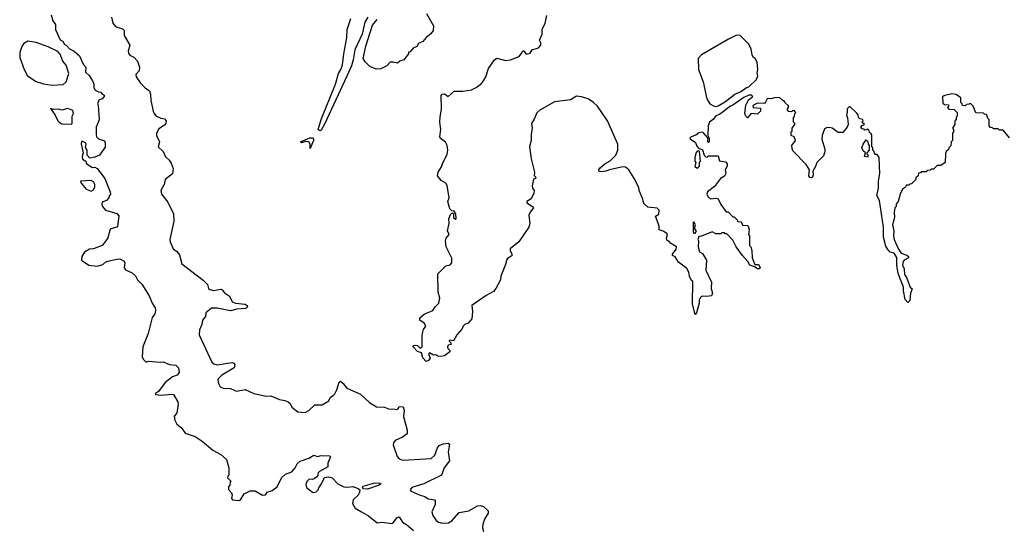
# Model space of a CAD drawing. Extents: x 2640764 to 2777785, y 718840 to 815082.
# Tile 18 of 148: x 2656510 to 2664565, y 763061 to 767224. Entities that reach past the tile are written whole.
import ezdxf

# ---------------------------------------------------------------- set-up
doc = ezdxf.new("R2010")
doc.units = 0

msp = doc.modelspace()

# ---------------------------------------------------------------- linework, layer by layer
at = {"layer": '0CON10XD'}
for points in [[(2656766.7, 767265), (2656780, 767215), (2656802.5, 767185), (2656803.3, 767145), (2656840, 767060), (2656866.7, 767046.7), (2656873.6, 767023.6), (2656893, 767013), (2656917.5, 766985), (2656956.1, 766966.1), (2656998.3, 766928.3), (2657029.3, 766859.3), (2657050, 766835), (2657048.8, 766795), (2657078.3, 766768.3), (2657105, 766722.5), (2657116.7, 766695), (2657117.5, 766665), (2657127, 766647), (2657155, 766632.5), (2657175, 766630), (2657183.6, 766613.6), (2657200, 766605), (2657200, 766595), (2657185, 766577.5), (2657157.5, 766565), (2657147.5, 766535), (2657152.5, 766525), (2657160, 766405), (2657136.7, 766345), (2657136.1, 766286.1), (2657137.5, 766265), (2657155, 766247.5), (2657203, 766233), (2657210, 766215), (2657209.3, 766180.7), (2657163.6, 766116.4), (2657125, 766097.5), (2657085, 766090), (2657062.5, 766115), (2657062.5, 766155), (2657048.3, 766178.3), (2657052.5, 766205), (2657047.5, 766215), (2657025, 766227.5), (2657015, 766226.7), (2657011.7, 766208.3), (2657030, 766135), (2657021.9, 766105), (2657025, 766083.3), (2657050, 766065), (2657055, 766050), (2657070, 766035), (2657105, 766013.8), (2657125, 766018), (2657145, 766006.2), (2657206, 765925), (2657251.2, 765815), (2657253.3, 765795), (2657240, 765775), (2657240, 765765), (2657220, 765745), (2657185, 765730), (2657181.2, 765715), (2657186.2, 765695), (2657211.2, 765665), (2657305, 765638.8), (2657319.7, 765619.7), (2657310.7, 765529.3), (2657249.8, 765510.2), (2657232.3, 765437.7), (2657215, 765414.2), (2657184, 765376), (2657115, 765348.4), (2657080.6, 765345), (2657039.7, 765320.3), (2657017.5, 765285), (2657016.5, 765255), (2657075, 765216), (2657142.8, 765207.2), (2657189.1, 765220.9), (2657215, 765242.5), (2657231.7, 765248.3), (2657315, 765265.8), (2657335, 765264), (2657365, 765246.2), (2657371.2, 765235), (2657364, 765195), (2657375, 765176.7), (2657431.2, 765151.2), (2657456.9, 765126.9), (2657474.4, 765095), (2657510, 765060), (2657568.6, 764965), (2657593, 764903), (2657619.2, 764865), (2657621.9, 764845), (2657615, 764816.7), (2657594.7, 764785.3), (2657560, 764655), (2657517.1, 764545), (2657512.5, 764465), (2657520, 764445), (2657545, 764420), (2657565, 764430), (2657658.3, 764421.7), (2657685, 764423.8), (2657735, 764402.5), (2657787.5, 764395), (2657808.8, 764375), (2657813.6, 764336.4), (2657797.5, 764315), (2657760, 764300), (2657698.8, 764255), (2657645, 764180), (2657620, 764165), (2657620, 764155), (2657665, 764149.4), (2657755, 764159.1), (2657769.2, 764155), (2657802.5, 764095), (2657807.5, 764075), (2657796.2, 764005), (2657774.3, 763975), (2657778.6, 763945), (2657794.7, 763914.7), (2657834.4, 763884.4), (2657865, 763839.2), (2657945, 763812.5), (2658003.6, 763773.6), (2658091.1, 763701.1), (2658155.8, 763665.8), (2658203, 763623), (2658220, 763555), (2658220, 763495), (2658211.7, 763488.3), (2658210, 763475), (2658240, 763445), (2658231.7, 763438.3), (2658230, 763415), (2658218.3, 763401.7), (2658218.3, 763378.3), (2658241.7, 763351.7), (2658247.5, 763335), (2658243.8, 763305), (2658250, 763295), (2658305, 763287.5), (2658317.5, 763295), (2658345, 763342.5), (2658395, 763367.5), (2658435, 763367.5), (2658495, 763332.5), (2658520, 763335), (2658535, 763357.5), (2658575, 763370), (2658615, 763400), (2658651.2, 763475), (2658685, 763504), (2658735, 763522), (2658762.5, 763555), (2658780.9, 763589.1), (2658805, 763610), (2658875, 763633.8), (2658915, 763660), (2658945, 763650), (2658975, 763656.2), (2659044, 763654), (2659053.8, 763645), (2659032, 763595), (2659030, 763565), (2658962.5, 763525), (2658952.5, 763515), (2658947.5, 763485), (2658920, 763465), (2658905, 763460), (2658877.5, 763462.5), (2658860, 763445), (2658850.7, 763419.3), (2658857.5, 763395), (2658905, 763358), (2658915, 763354.2), (2658935, 763360), (2658952.5, 763375), (2658956.7, 763393.3), (2658980, 763425), (2659003.3, 763476.7), (2659035, 763483.3), (2659065, 763473.3), (2659113.9, 763423.9), (2659160.5, 763400.5), (2659195, 763397.1), (2659235, 763402.2), (2659278.2, 763388.2), (2659292.9, 763375), (2659290, 763355), (2659278.4, 763331.6), (2659237.9, 763295), (2659232.9, 763265), (2659253.3, 763225), (2659305, 763195.5), (2659363.7, 763163.7), (2659435, 763106.7), (2659475, 763112.1), (2659555, 763100), (2659565.5, 763105), (2659595, 763146.7), (2659615, 763154.2), (2659641.2, 763111.2), (2659675, 763092.3), (2659732.5, 763042.5)], [(2657260.9, 767245), (2657271.9, 767195), (2657295.6, 767165.6), (2657337.5, 767155), (2657355, 767146.7), (2657363.3, 767135), (2657363.3, 767095), (2657410, 767015), (2657398, 766965), (2657400.5, 766950.5), (2657412.3, 766932.3), (2657445, 766916.7), (2657474.1, 766884.1), (2657491.2, 766835), (2657486.7, 766805), (2657458.8, 766775), (2657462, 766755), (2657498, 766705), (2657536.6, 766666.6), (2657572.3, 766642.3), (2657580.8, 766615), (2657582.9, 766562.9), (2657600.8, 766475), (2657610, 766455), (2657625, 766438), (2657665, 766417.5), (2657695, 766413.8), (2657708.8, 766395), (2657705.7, 766375), (2657695, 766360), (2657649.5, 766330.5), (2657630, 766295), (2657629.2, 766275), (2657654, 766225), (2657643.9, 766183.9), (2657683.3, 766145), (2657701.7, 766101.7), (2657733.9, 766073.9), (2657750.5, 766050.5), (2657765.8, 766005.8), (2657758.9, 765961.1), (2657700, 765915), (2657692, 765875), (2657665.5, 765825), (2657670, 765795), (2657721.7, 765731.7), (2657766.9, 765635), (2657770.5, 765575), (2657739.2, 765425), (2657740, 765405), (2657765, 765348.8), (2657795.5, 765325.5), (2657818.3, 765298.3), (2657836.2, 765225), (2658011.8, 765091.8), (2658045.4, 765055.4), (2658054.4, 765025), (2658064.2, 765015), (2658095, 765007.5), (2658155, 765017.1), (2658165, 765014), (2658185, 764988.6), (2658225, 764960.8), (2658249.2, 764915), (2658275, 764902.7), (2658353.3, 764895), (2658370, 764885), (2658374.3, 764875), (2658359.6, 764860.4), (2658285, 764855.6), (2658235, 764840.5), (2658125, 764862.7), (2658078.2, 764861.8), (2658034, 764825), (2658029.2, 764795), (2658004.2, 764765), (2657999.7, 764730.3), (2657980, 764685), (2657978, 764645), (2658081.1, 764421.1), (2658097.3, 764407.3), (2658125, 764398.1), (2658245, 764417.5), (2658262.3, 764412.3), (2658271.2, 764401.2), (2658264.2, 764375), (2658164.4, 764315.6), (2658134.2, 764285), (2658130, 764275), (2658135.8, 764245), (2658148.9, 764218.9), (2658175, 764207.5), (2658235, 764206), (2658284.1, 764184.1), (2658355.8, 764195.8), (2658425, 764163.8), (2658525, 764143.3), (2658565, 764145.8), (2658634.5, 764114.5), (2658677.9, 764107.9), (2658706.7, 764095), (2658722, 764082), (2658735, 764052.5), (2658784.1, 764014.1), (2658845, 764008.8), (2658875, 764026.2), (2658925, 764072), (2658985, 764071.9), (2659038.1, 764105), (2659053.8, 764135), (2659075, 764146.9), (2659087.6, 764162.4), (2659105.5, 764195), (2659123.3, 764256.7), (2659135, 764265.7), (2659157.4, 764247.4), (2659185, 764206.7), (2659298.3, 764158.3), (2659370.7, 764090.7), (2659430, 764055), (2659495, 764052.5), (2659535, 764036.7), (2659565, 764040), (2659595, 764033.3), (2659610, 764045), (2659615, 764057.5), (2659645.9, 764055.9), (2659653.9, 764023.9), (2659650, 763975), (2659678.8, 763865), (2659680, 763835), (2659641.7, 763808.3), (2659581.2, 763778.8), (2659568.3, 763761.7), (2659566.2, 763745), (2659597.7, 763647.7), (2659615, 763628.8), (2659645, 763620), (2659875, 763631.5), (2659905, 763660.8), (2659929.1, 763720.9), (2659942.4, 763737.6), (2659975, 763753.1), (2660015, 763756.7), (2660025, 763750), (2660015.6, 763685), (2660025.7, 763614.3), (2659981.4, 763555), (2659960, 763495), (2659815.4, 763424.6), (2659717.5, 763395), (2659703.8, 763375), (2659713.3, 763365), (2659785, 763331.9), (2659825, 763322.5), (2659852.4, 763302.4), (2659903.4, 763293.4), (2659910, 763285), (2659908.2, 763255), (2659882.9, 763195), (2659890.8, 763165), (2659915.8, 763125), (2659935, 763110), (2659965, 763102.3), (2660017, 763107)], [(2659358.5, 767245), (2659334.7, 767205), (2659311.3, 767105), (2659252.8, 766977.2), (2659236.8, 766895), (2659223.2, 766846.8), (2659187.3, 766762.7), (2659005, 766374.4), (2658975, 766320.9), (2658965, 766314.6), (2658952.2, 766325), (2658975, 766407.5), (2659094.4, 766695), (2659116.8, 766783.2), (2659137.8, 766815), (2659151.5, 766855), (2659160.6, 766945), (2659185.7, 767075), (2659190, 767145), (2659218.1, 767235)], [(2659425, 766820), (2659375, 766841.2), (2659335, 766880), (2659320.8, 766905), (2659342.9, 767007.1), (2659395, 767179.2), (2659434.5, 767225)], [(2659836.8, 767275), (2659895.7, 767175), (2659892.5, 767135), (2659873, 767107), (2659835, 767077.5), (2659807.5, 767045), (2659771.7, 767028.3), (2659760, 767005), (2659730, 766990), (2659705, 766960), (2659691.7, 766958.3), (2659690, 766945), (2659652.5, 766895), (2659620, 766885), (2659601.7, 766868.3), (2659565, 766877.5), (2659540, 766875), (2659513.6, 766846.4), (2659465, 766822.5), (2659425, 766820)], [(2663613, 765343), (2663595, 765370), (2663576.2, 765445), (2663576, 765525), (2663543.3, 765745), (2663522.5, 765785), (2663536.1, 765843.9), (2663536.4, 765903.6), (2663546.4, 765966.4), (2663540, 766095), (2663525, 766120), (2663511.7, 766121.7), (2663501.7, 766131.7), (2663500, 766145), (2663490, 766155), (2663490, 766175), (2663480, 766185), (2663480, 766275), (2663475, 766290), (2663461.7, 766301.7), (2663458.3, 766318.3), (2663445, 766330), (2663438.3, 766321.7), (2663425, 766320), (2663418.3, 766328.3), (2663401.7, 766331.7), (2663390, 766345), (2663401.7, 766358.3), (2663420, 766365), (2663400, 766385), (2663410, 766395), (2663408.3, 766408.3), (2663381.7, 766411.7), (2663373, 766423), (2663370, 766445), (2663358.3, 766458.3), (2663305, 766510), (2663295, 766510), (2663280, 766495), (2663280, 766465), (2663272.5, 766445), (2663281.7, 766421.7), (2663287.5, 766365), (2663280, 766345), (2663245, 766300), (2663205, 766300), (2663157, 766337), (2663145, 766340), (2663115, 766342.5), (2663095, 766330), (2663073.6, 766276.4), (2663072.5, 766245), (2663097.5, 766165), (2663097, 766143), (2663085, 766110), (2663030, 766055), (2663018.8, 766021.2), (2662997.5, 765985), (2663001.2, 765955), (2662996.7, 765935), (2662985, 765930), (2662973.6, 765933.6), (2662966.7, 765945), (2662970, 765995), (2662945, 766040), (2662835, 766150), (2662828.3, 766168.3), (2662827.5, 766195), (2662857.5, 766235), (2662846.4, 766266.4), (2662820, 766275), (2662820, 766305), (2662828.3, 766311.7), (2662830, 766335), (2662850, 766365), (2662850, 766375), (2662840, 766385), (2662840, 766425), (2662848.3, 766431.7), (2662850, 766455), (2662860, 766465), (2662851.7, 766471.7), (2662845, 766480), (2662831.7, 766478.3), (2662825, 766470), (2662801.7, 766471.7), (2662790, 766485), (2662790, 766495), (2662800, 766505), (2662798.3, 766518.3), (2662770, 766545), (2662765, 766560), (2662755, 766560), (2662727, 766587), (2662685, 766585.7), (2662655, 766576.2), (2662635, 766580), (2662624.4, 766575), (2662612.2, 766547.8), (2662601.7, 766538.3), (2662545, 766539.4), (2662513.8, 766525), (2662506.7, 766515), (2662510, 766505), (2662569.3, 766499.3), (2662570, 766475), (2662545, 766452), (2662493, 766457), (2662465, 766420), (2662450, 766435), (2662442.5, 766455), (2662451.2, 766525), (2662472.5, 766567.5), (2662506.4, 766596.4), (2662496.7, 766606.7), (2662473.6, 766606.4), (2662433.9, 766586.1), (2662345, 766523.3), (2662323.9, 766516.1), (2662235, 766447.5), (2662205, 766436.7), (2662185, 766410), (2662152.5, 766385), (2662142.5, 766355), (2662140, 766275), (2662150, 766255), (2662150, 766225), (2662145, 766220), (2662140, 766225), (2662138.3, 766258.3), (2662100, 766300), (2662085, 766303.8), (2662065, 766298.8), (2662040.7, 766279.3), (2662002.5, 766265), (2661992.5, 766255), (2661995, 766250), (2662039.3, 766219.3), (2662048.3, 766188.3), (2662061.7, 766171.7), (2662095, 766160), (2662110, 766115), (2662121.7, 766101.7), (2662135, 766100), (2662145, 766110), (2662225, 766110), (2662235, 766070), (2662285, 766060), (2662297.5, 766045), (2662297.5, 766025), (2662280, 765995), (2662287.5, 765965), (2662282.5, 765955), (2662275, 765943.3), (2662242.5, 765925), (2662195, 765860), (2662138, 765815), (2662132.5, 765795), (2662138.1, 765778.1), (2662152.2, 765762.2), (2662165, 765757.5), (2662205, 765763.3), (2662225, 765757.5), (2662245, 765710), (2662281.7, 765661.7), (2662295, 765650), (2662305, 765650), (2662345, 765610), (2662355, 765610), (2662380, 765585), (2662381.7, 765571.7), (2662408.3, 765568.3), (2662418.3, 765558.3), (2662421.7, 765541.7), (2662465, 765540), (2662470, 765535), (2662477.5, 765505), (2662472.5, 765465), (2662480, 765455), (2662480, 765375), (2662490, 765365), (2662500, 765335), (2662502.5, 765275), (2662525, 765220), (2662555, 765220), (2662567.5, 765195), (2662560, 765185), (2662543.6, 765183.6), (2662525, 765200), (2662483.6, 765213.6), (2662466.1, 765246.1), (2662422.5, 765295), (2662372.5, 765365), (2662345, 765420), (2662295, 765470), (2662281.7, 765471.7), (2662275, 765480), (2662255, 765480), (2662245, 765470), (2662205, 765470), (2662175, 765487.5), (2662087, 765453), (2662065, 765450), (2662057.5, 765425), (2662062.5, 765415), (2662060, 765365), (2662070, 765325), (2662095, 765310), (2662127.5, 765255), (2662122.5, 765175), (2662170, 765075), (2662167.5, 765025), (2662177.5, 764985), (2662170, 764965), (2662125, 764957.5), (2662095, 764960), (2662080.7, 764949.3), (2662068.3, 764931.7), (2662067.5, 764905), (2662047.5, 764825), (2662035, 764810), (2662013.3, 764895), (2662017.5, 765085), (2662005, 765090), (2661989.2, 765125), (2661985, 765157.5), (2661967.3, 765187.3), (2661898.3, 765238.3), (2661873, 765283), (2661850, 765295), (2661850, 765305), (2661880, 765345), (2661882.5, 765365), (2661833.9, 765393.9), (2661826.4, 765406.4), (2661805, 765420), (2661802.5, 765435), (2661810, 765465), (2661803, 765473), (2661775, 765492.5), (2661740, 765505), (2661740, 765535), (2661710, 765615), (2661738.3, 765631.7), (2661740, 765665), (2661725, 765680), (2661648.3, 765688.3), (2661615, 765720), (2661607.5, 765755), (2661577.5, 765825), (2661575, 765850), (2661535, 765930), (2661492.5, 765995), (2661465.9, 766015.9), (2661445, 766020), (2661334.2, 765995.8), (2661305, 765983.1), (2661267.5, 765977.5), (2661251.7, 765981.7), (2661247.5, 765995), (2661262.5, 766015), (2661296.7, 766045), (2661340.5, 766069.5), (2661387.5, 766115), (2661402.5, 766155), (2661402.5, 766205), (2661317.5, 766395), (2661237.5, 766515), (2661205, 766547.5), (2661160, 766575), (2661105, 766593.3), (2661065, 766596.7), (2661015, 766567.5), (2660885, 766551.2), (2660765, 766483.3), (2660739.3, 766460.7), (2660719.5, 766410.5), (2660696.7, 766375), (2660701.2, 766335), (2660693.3, 766285), (2660693.8, 766235), (2660680, 766185), (2660693.1, 766085), (2660721.2, 765975), (2660720, 765950), (2660732.5, 765935), (2660730, 765925), (2660712.5, 765917.5), (2660703.6, 765863.6), (2660703.8, 765845), (2660720, 765825), (2660716.2, 765803.8), (2660693, 765757), (2660657.5, 765735), (2660660, 765725), (2660706.1, 765696.1), (2660712.5, 765685), (2660685, 765647.5), (2660676, 765625), (2660684.2, 765555), (2660673.8, 765525), (2660593.3, 765405), (2660522, 765348), (2660521.2, 765335), (2660536, 765305), (2660535, 765290), (2660500.7, 765269.3), (2660495, 765260), (2660485, 765220), (2660446.7, 765125), (2660442.5, 765095), (2660405, 765022.5), (2660385, 765000), (2660325, 764966.7), (2660207.5, 764885), (2660213.3, 764835), (2660210, 764775), (2660175, 764737.5), (2660155, 764732.5), (2660141.2, 764718.8), (2660125, 764687.5), (2660086.4, 764643.6), (2660060, 764595), (2660025, 764600), (2660023, 764593), (2660038.3, 764578.3), (2660040, 764565), (2660015, 764560), (2660010, 764545), (2660013, 764533), (2660030, 764515), (2660030, 764505), (2659985, 764472.5), (2659955, 764467.5), (2659930.7, 764470.7), (2659915, 764480), (2659895, 764477.5), (2659863.6, 764496.4), (2659853.3, 764485), (2659867, 764453), (2659855, 764433.3), (2659835, 764426.7), (2659806.7, 764455), (2659796.4, 764496.4), (2659765, 764507.5), (2659727.5, 764545), (2659730, 764555), (2659745, 764560), (2659765, 764557.5), (2659785, 764536.7), (2659803.6, 764546.4), (2659803.3, 764645), (2659813, 764687), (2659832.5, 764715), (2659819.3, 764739.3), (2659783.3, 764765), (2659782.5, 764785), (2659820, 764815), (2659890, 764845), (2659907.5, 764875), (2659937.5, 764905), (2659946.7, 764945), (2659933.8, 764995), (2659930, 765145), (2659995, 765210), (2660032.7, 765217.3), (2660044.2, 765235), (2660045, 765272.5), (2660000, 765365), (2659993.3, 765415), (2660000, 765435), (2660023.3, 765465), (2660010, 765495), (2660022.5, 765555), (2660020, 765595), (2660035, 765630), (2660045, 765640), (2660055, 765640), (2660060, 765635), (2660060, 765605), (2660075, 765590), (2660080, 765595), (2660077.5, 765635), (2660065, 765657.5), (2660045, 765660), (2660030, 765675), (2660023.6, 765693.6), (2660012.5, 765735), (2660022.5, 765765), (2660008, 765868), (2659995, 765886.7), (2659958.3, 765908.3), (2659927.5, 765945), (2659932.5, 765975), (2659960.7, 766019.3), (2659967.5, 766045), (2660007.7, 766122.3), (2660011.2, 766155), (2660006.4, 766193.6), (2659992.3, 766222.3), (2659952.3, 766252.3), (2659946.1, 766266.1), (2659953.8, 766325), (2659946.7, 766385), (2659948.8, 766425), (2659960, 766495), (2659956.7, 766603.3), (2659966.4, 766613.6), (2659985, 766617.5), (2660015, 766596.2), (2660065, 766640), (2660135, 766640), (2660205, 766650), (2660245, 766668), (2660288, 766702), (2660305, 766724), (2660322.5, 766755), (2660344.4, 766825.6), (2660395, 766896.7), (2660412.3, 766907.7), (2660485, 766891.2), (2660525, 766896.2), (2660595, 766922.5), (2660618.3, 766951.7), (2660625, 766970), (2660635, 766970), (2660650, 766945), (2660663.6, 766943.6), (2660685, 766950), (2660703.3, 766976.7), (2660755, 766992.5), (2660772.5, 767015), (2660772.5, 767035), (2660762.5, 767055), (2660783.3, 767105), (2660783.3, 767145), (2660810, 767195), (2660823, 767257)], [(2662205, 766514), (2662225, 766518.8), (2662285, 766553.3), (2662360, 766615), (2662406.1, 766633.9), (2662455, 766670), (2662476.1, 766673.9), (2662537.5, 766735), (2662547.5, 766765), (2662542.5, 766785), (2662547.5, 766815), (2662542.5, 766875), (2662527.5, 766905), (2662513.6, 766913.6), (2662503, 766933), (2662492.5, 766985), (2662472.5, 767025), (2662405, 767093.3), (2662375, 767096.7), (2662307.5, 767065), (2662086.2, 766935), (2662061.2, 766905), (2662064.3, 766815), (2662100.8, 766715), (2662130, 766575), (2662155, 766536), (2662185, 766518), (2662205, 766514)], [(2656775, 766689.2), (2656865, 766693.3), (2656890, 766715), (2656913, 766783), (2656890.8, 766850.8), (2656863.3, 766885), (2656840.7, 766940.7), (2656823, 766963), (2656741.7, 767001.7), (2656645, 767036.7), (2656577, 767047), (2656540, 767025), (2656526.2, 767005), (2656510, 766955), (2656510, 766915), (2656545.5, 766815), (2656575, 766765.6), (2656645, 766718.6), (2656705, 766698.6), (2656775, 766689.2)], [(2664608.3, 766258.3), (2664555, 766320), (2664525, 766320), (2664515, 766330), (2664475, 766330), (2664468.3, 766338.3), (2664451.7, 766341.7), (2664440, 766355), (2664440, 766405), (2664431.7, 766411.7), (2664418.3, 766448.3), (2664401.7, 766451.7), (2664395, 766460), (2664331.7, 766461.7), (2664310, 766515), (2664285, 766540), (2664278.3, 766531.7), (2664255, 766530), (2664245, 766520), (2664221.7, 766521.7), (2664220, 766535), (2664210, 766545), (2664210, 766585), (2664171.7, 766611.7), (2664135, 766616), (2664077, 766603), (2664060, 766595), (2664061.7, 766541.7), (2664075, 766530), (2664108.3, 766528.3), (2664110, 766515), (2664100, 766505), (2664111.7, 766491.7), (2664155, 766490), (2664180, 766465), (2664180, 766435), (2664170, 766425), (2664170, 766405), (2664160, 766395), (2664160, 766365), (2664140, 766335), (2664150, 766325), (2664150, 766305), (2664140, 766295), (2664140, 766235), (2664130, 766225), (2664128.3, 766191.7), (2664110, 766175), (2664108.3, 766161.7), (2664090, 766145), (2664083, 766127), (2664080, 766055), (2664045, 766030), (2664015, 766030), (2663985, 766000), (2663965, 766000), (2663958.3, 765991.7), (2663935, 765990), (2663925, 765980), (2663885, 765980), (2663878.3, 765971.7), (2663861.7, 765968.3), (2663860, 765945), (2663841.7, 765928.3), (2663840, 765915), (2663805, 765880), (2663791.7, 765878.3), (2663785, 765870), (2663765, 765870), (2663756.4, 765853.6), (2663733, 765837), (2663713, 765797), (2663697.5, 765735), (2663680, 765715), (2663680, 765695), (2663670, 765685), (2663662.5, 765645), (2663667.5, 765605), (2663650, 765545), (2663660, 765495), (2663657.5, 765455), (2663663.3, 765425), (2663698.8, 765345), (2663722.3, 765312.3), (2663767, 765297), (2663780, 765285), (2663780, 765275), (2663745, 765256.7), (2663736.7, 765245), (2663732, 765215), (2663746.2, 765185), (2663748.3, 765138.3), (2663763.8, 765115), (2663793.8, 765035), (2663811.7, 765021.7), (2663796.7, 764985), (2663792.5, 764925), (2663775, 764910), (2663754, 764934), (2663740, 765005), (2663740, 765035), (2663697, 765147), (2663685.9, 765215.9), (2663685, 765277.5), (2663665, 765312.5), (2663631.7, 765321.7), (2663613, 765343)], [(2656935, 766370), (2656940, 766375), (2656940, 766435), (2656950, 766455), (2656945, 766480), (2656905, 766496.2), (2656855, 766483.3), (2656825, 766492.5), (2656788.3, 766488.3), (2656761.7, 766498.3), (2656801.2, 766441.2), (2656820.8, 766395), (2656832, 766385), (2656855, 766372.2), (2656935, 766370)], [(2658885, 766170), (2658886.2, 766203.8), (2658875.5, 766225.5), (2658851.9, 766228.1), (2658815, 766216.7), (2658806.7, 766225), (2658883.2, 766256.7), (2658905, 766258.2), (2658913.8, 766245), (2658912.9, 766235), (2658885, 766170)], [(2663445, 766100), (2663420, 766105), (2663430, 766135), (2663410.7, 766150.7), (2663400, 766175), (2663410, 766205), (2663435, 766240), (2663448.3, 766228.3), (2663450, 766205), (2663460, 766195), (2663460, 766155), (2663440, 766135), (2663440, 766125), (2663450, 766115), (2663445, 766100)], [(2662055, 766010), (2662070, 766025), (2662070, 766055), (2662080, 766065), (2662070, 766145), (2662065, 766150), (2662051.7, 766148.3), (2662043, 766137), (2662032.5, 766095), (2662032.5, 766065), (2662040, 766055), (2662033, 766023), (2662055, 766010)], [(2657095, 765821.4), (2657115, 765832.5), (2657125.6, 765855), (2657125.8, 765875), (2657115, 765896), (2657095, 765907.1), (2657007.5, 765902.5), (2657014, 765885), (2657055, 765838), (2657095, 765821.4)], [(2662035, 765477.5), (2662046.7, 765495), (2662030, 765515), (2662037.5, 765545), (2662025, 765570), (2662020, 765565), (2662020, 765485), (2662025, 765477.5), (2662035, 765477.5)], [(2659355, 763382), (2659323.3, 763385), (2659313.8, 763395), (2659318.8, 763405), (2659415, 763434.4), (2659461.7, 763431.7), (2659463.3, 763425), (2659450, 763415), (2659355, 763382)], [(2660017, 763107), (2660045, 763122.5), (2660105, 763190.8), (2660185, 763203.1), (2660255, 763245.7), (2660277.3, 763247.3), (2660305, 763240), (2660343.3, 763205), (2660341.2, 763185), (2660311.9, 763135), (2660298.1, 763095), (2660297.1, 763065), (2660304.5, 763034.5)]]:
    msp.add_lwpolyline(points, dxfattribs=at)

doc.saveas('drawing.dxf')
